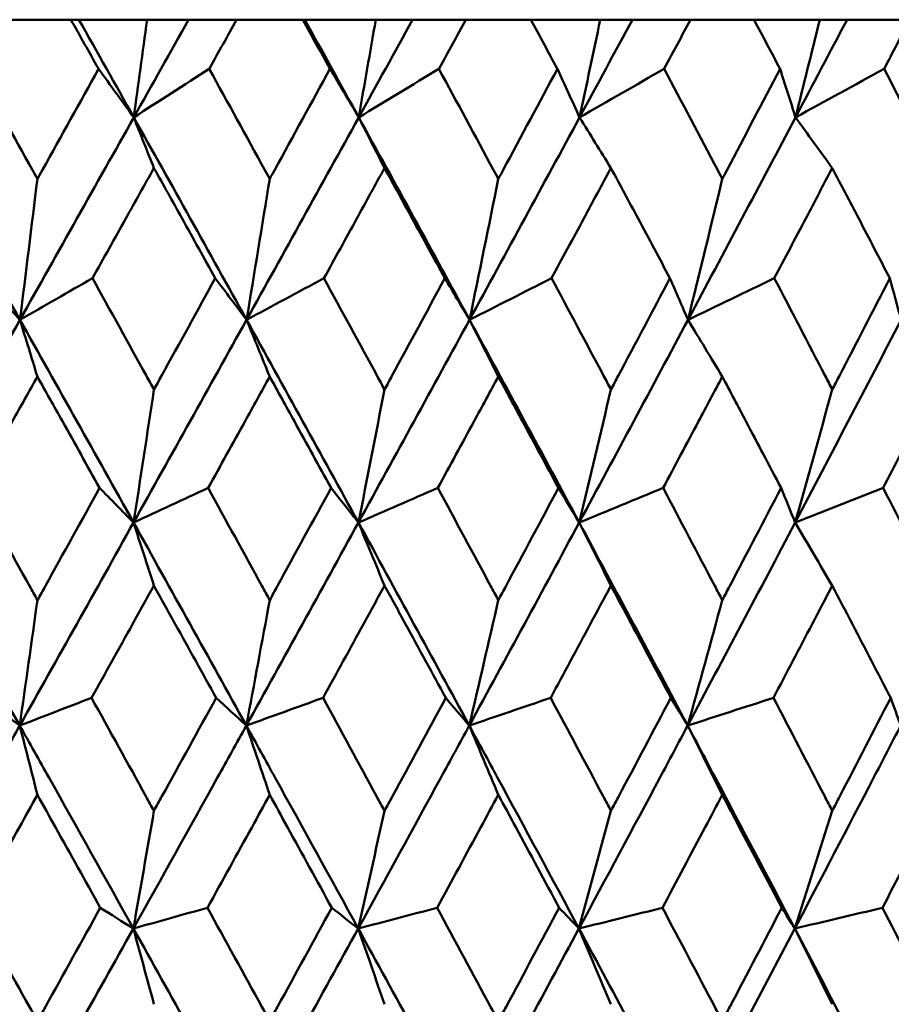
# Model space of a CAD drawing. Header units: millimetres. Extents: x 61 to 1929, y 482 to 2664.
# Tile 75 of 219: x 563.03 to 567.63, y 716.16 to 721.35. Entities that reach past the tile are written whole.
import ezdxf

# ---------------------------------------------------------------- set-up
doc = ezdxf.new("R2010")
doc.units = ezdxf.units.MM
doc.header["$LTSCALE"] = 10
doc.layers.add('Widoczne (ISO)', color=7, linetype='Continuous', lineweight=50)

msp = doc.modelspace()

# ---------------------------------------------------------------- linework, layer by layer
at = {"layer": 'Widoczne (ISO)'}
for p, q in [((563.2988, 721.3536), (562.9446, 721.3536)), ((563.2988, 721.3536), (563.3413, 721.3536)), ((563.3413, 721.3536), (563.7008, 721.3536)), ((563.7008, 721.3536), (563.9197, 721.3536)), ((563.9197, 721.3536), (564.1732, 721.3536)), ((564.5225, 721.3536), (564.1732, 721.3536)), ((564.5225, 721.3536), (564.5331, 721.3536)), ((564.5331, 721.3536), (564.9076, 721.3536)), ((564.9076, 721.3536), (565.1022, 721.3536)), ((565.1022, 721.3536), (565.3828, 721.3536)), ((565.7258, 721.3536), (565.3828, 721.3536)), ((565.7258, 721.3536), (566.0926, 721.3536)), ((566.0926, 721.3536), (566.2622, 721.3536)), ((566.2622, 721.3536), (566.5688, 721.3536)), ((566.9041, 721.3536), (566.5688, 721.3536)), ((566.9041, 721.3536), (567.251, 721.3536)), ((567.251, 721.3536), (567.395, 721.3536)), ((567.395, 721.3536), (567.7263, 721.3536))]:
    msp.add_line(p, q, dxfattribs=at)
msp.add_circle((559.3742, 751.3536), 50, dxfattribs=at)
for points, knots in [([(563.4444, 721.0943), (563.4441, 721.0948), (563.4438, 721.0954), (563.3953, 721.1818), (563.3471, 721.2677), (563.2988, 721.3536)], [0.02951568, 0.02951568, 0.02951568, 0.02951568, 0.02969929, 0.02969929, 0.05939589, 0.05939589, 0.05939589, 0.05939589]), ([(564.1732, 721.3536), (564.1254, 721.2677), (564.0776, 721.1818), (564.0294, 721.0954), (564.0291, 721.0948), (564.0288, 721.0943)], [0, 0, 0, 0, 0.02969567, 0.02969567, 0.02988021, 0.02988021, 0.02988021, 0.02988021]), ([(564.6659, 721.0943), (564.6656, 721.0948), (564.6653, 721.0954), (564.6175, 721.1818), (564.57, 721.2677), (564.5225, 721.3536)], [0.02951568, 0.02951568, 0.02951568, 0.02951568, 0.02969929, 0.02969929, 0.05939589, 0.05939589, 0.05939589, 0.05939589]), ([(565.3828, 721.3536), (565.3359, 721.2677), (565.2889, 721.1818), (565.2416, 721.0954), (565.2413, 721.0948), (565.241, 721.0943)], [0, 0, 0, 0, 0.02969567, 0.02969567, 0.02988021, 0.02988021, 0.02988021, 0.02988021]), ([(565.8665, 721.0943), (565.8662, 721.0948), (565.8659, 721.0954), (565.8191, 721.1818), (565.7725, 721.2677), (565.7258, 721.3536)], [0.02951568, 0.02951568, 0.02951568, 0.02951568, 0.02969929, 0.02969929, 0.05939589, 0.05939589, 0.05939589, 0.05939589]), ([(566.5688, 721.3536), (566.5228, 721.2677), (566.4769, 721.1818), (566.4305, 721.0954), (566.4303, 721.0948), (566.43, 721.0943)], [0, 0, 0, 0, 0.02969567, 0.02969567, 0.02988021, 0.02988021, 0.02988021, 0.02988021]), ([(567.0415, 721.0943), (567.0412, 721.0948), (567.0409, 721.0954), (566.9952, 721.1818), (566.9497, 721.2677), (566.9041, 721.3536)], [0.02951568, 0.02951568, 0.02951568, 0.02951568, 0.02969929, 0.02969929, 0.05939589, 0.05939589, 0.05939589, 0.05939589]), ([(567.7263, 721.3536), (567.6816, 721.2677), (567.6368, 721.1818), (567.5917, 721.0954), (567.5914, 721.0948), (567.5911, 721.0943)], [0, 0, 0, 0, 0.02969567, 0.02969567, 0.02988021, 0.02988021, 0.02988021, 0.02988021]), ([(562.7983, 721.0943), (562.8972, 720.917), (562.996, 720.7396), (563.1037, 720.546), (563.1128, 720.5296), (563.1219, 720.5133)], [0.0297954, 0.0297954, 0.0297954, 0.0297954, 0.09092493, 0.09092493, 0.09655955, 0.09655955, 0.09655955, 0.09655955]), ([(563.1219, 720.5133), (563.1309, 720.5295), (563.1399, 720.5457), (563.2475, 720.7394), (563.346, 720.9169), (563.4444, 721.0943)], [0.0853813, 0.0853813, 0.0853813, 0.0853813, 0.09097809, 0.09097809, 0.15214536, 0.15214536, 0.15214536, 0.15214536]), ([(564.0288, 721.0943), (564.1265, 720.917), (564.2239, 720.7396), (564.3301, 720.546), (564.3391, 720.5296), (564.348, 720.5133)], [0.0297954, 0.0297954, 0.0297954, 0.0297954, 0.09092493, 0.09092493, 0.09655955, 0.09655955, 0.09655955, 0.09655955]), ([(564.348, 720.5133), (564.3569, 720.5295), (564.3658, 720.5457), (564.4719, 720.7394), (564.569, 720.9169), (564.6659, 721.0943)], [0.0853813, 0.0853813, 0.0853813, 0.0853813, 0.09097809, 0.09097809, 0.15214536, 0.15214536, 0.15214536, 0.15214536]), ([(565.241, 721.0943), (565.337, 720.917), (565.4327, 720.7396), (565.537, 720.546), (565.5458, 720.5296), (565.5546, 720.5133)], [0.0297954, 0.0297954, 0.0297954, 0.0297954, 0.09092493, 0.09092493, 0.09655955, 0.09655955, 0.09655955, 0.09655955]), ([(565.5546, 720.5133), (565.5633, 720.5295), (565.572, 720.5457), (565.6762, 720.7394), (565.7715, 720.9169), (565.8665, 721.0943)], [0.0853813, 0.0853813, 0.0853813, 0.0853813, 0.09097809, 0.09097809, 0.15214536, 0.15214536, 0.15214536, 0.15214536]), ([(566.43, 721.0943), (566.5239, 720.917), (566.6176, 720.7396), (566.7195, 720.546), (566.7281, 720.5296), (566.7367, 720.5133)], [0.0297954, 0.0297954, 0.0297954, 0.0297954, 0.09092493, 0.09092493, 0.09655955, 0.09655955, 0.09655955, 0.09655955]), ([(566.7367, 720.5133), (566.7453, 720.5295), (566.7538, 720.5457), (566.8556, 720.7394), (566.9487, 720.9169), (567.0415, 721.0943)], [0.0853813, 0.0853813, 0.0853813, 0.0853813, 0.09097809, 0.09097809, 0.15214536, 0.15214536, 0.15214536, 0.15214536]), ([(567.5911, 721.0943), (567.6826, 720.917), (567.7738, 720.7396), (567.8731, 720.546), (567.8814, 720.5296), (567.8898, 720.5133)], [0.0297954, 0.0297954, 0.0297954, 0.0297954, 0.09092493, 0.09092493, 0.09655955, 0.09655955, 0.09655955, 0.09655955]), ([(563.7371, 720.571), (563.6875, 720.4821), (563.6379, 720.3932), (563.5296, 720.1994), (563.471, 720.0945), (563.4124, 719.9896)], [0.03078053, 0.03078053, 0.03078053, 0.03078053, 0.06149921, 0.06149921, 0.09773041, 0.09773041, 0.09773041, 0.09773041]), ([(564.0606, 719.9896), (564.0024, 720.0945), (563.9441, 720.1994), (563.8363, 720.3931), (563.7867, 720.482), (563.7371, 720.571)], [0.02528165, 0.02528165, 0.02528165, 0.02528165, 0.06150593, 0.06150593, 0.09223152, 0.09223152, 0.09223152, 0.09223152]), ([(564.954, 720.571), (564.9052, 720.4821), (564.8564, 720.3932), (564.7498, 720.1994), (564.6921, 720.0945), (564.6344, 719.9896)], [0.03078053, 0.03078053, 0.03078053, 0.03078053, 0.06149921, 0.06149921, 0.09773041, 0.09773041, 0.09773041, 0.09773041]), ([(565.2722, 719.9896), (565.215, 720.0945), (565.1577, 720.1994), (565.0516, 720.3931), (565.0029, 720.482), (564.954, 720.571)], [0.02528165, 0.02528165, 0.02528165, 0.02528165, 0.06150593, 0.06150593, 0.09223152, 0.09223152, 0.09223152, 0.09223152]), ([(566.149, 720.571), (566.1012, 720.4821), (566.0533, 720.3932), (565.9488, 720.1994), (565.8922, 720.0945), (565.8356, 719.9896)], [0.03078053, 0.03078053, 0.03078053, 0.03078053, 0.06149921, 0.06149921, 0.09773041, 0.09773041, 0.09773041, 0.09773041]), ([(566.4605, 719.9896), (566.4045, 720.0945), (566.3485, 720.1994), (566.2446, 720.3931), (566.1968, 720.482), (566.149, 720.571)], [0.02528165, 0.02528165, 0.02528165, 0.02528165, 0.06150593, 0.06150593, 0.09223152, 0.09223152, 0.09223152, 0.09223152]), ([(567.3172, 720.571), (567.2705, 720.4821), (567.2238, 720.3932), (567.1219, 720.1994), (567.0666, 720.0945), (567.0113, 719.9896)], [0.03078053, 0.03078053, 0.03078053, 0.03078053, 0.06149921, 0.06149921, 0.09773041, 0.09773041, 0.09773041, 0.09773041]), ([(567.6209, 719.9896), (567.5663, 720.0945), (567.5117, 720.1994), (567.4104, 720.3931), (567.3638, 720.482), (567.3172, 720.571)], [0.02528165, 0.02528165, 0.02528165, 0.02528165, 0.06150593, 0.06150593, 0.09223152, 0.09223152, 0.09223152, 0.09223152]), ([(563.4124, 719.9896), (563.5074, 719.8181), (563.6022, 719.6466), (563.7103, 719.4508), (563.7237, 719.4265), (563.7371, 719.4023)], [0.02983351, 0.02983351, 0.02983351, 0.02983351, 0.0889495, 0.0889495, 0.09731113, 0.09731113, 0.09731113, 0.09731113]), ([(563.7371, 719.4023), (563.7504, 719.4264), (563.7638, 719.4506), (563.8717, 719.6464), (563.9663, 719.818), (564.0606, 719.9896)], [0.0806421, 0.0806421, 0.0806421, 0.0806421, 0.08897282, 0.08897282, 0.14811965, 0.14811965, 0.14811965, 0.14811965]), ([(564.6344, 719.9896), (564.7279, 719.8181), (564.8213, 719.6466), (564.9277, 719.4508), (564.9409, 719.4265), (564.954, 719.4023)], [0.02983351, 0.02983351, 0.02983351, 0.02983351, 0.0889495, 0.0889495, 0.09731113, 0.09731113, 0.09731113, 0.09731113]), ([(564.954, 719.4023), (564.9672, 719.4264), (564.9803, 719.4506), (565.0865, 719.6464), (565.1795, 719.818), (565.2722, 719.9896)], [0.0806421, 0.0806421, 0.0806421, 0.0806421, 0.08897282, 0.08897282, 0.14811965, 0.14811965, 0.14811965, 0.14811965]), ([(565.8356, 719.9896), (565.9274, 719.8181), (566.0189, 719.6466), (566.1232, 719.4508), (566.1361, 719.4265), (566.149, 719.4023)], [0.02983351, 0.02983351, 0.02983351, 0.02983351, 0.0889495, 0.0889495, 0.09731113, 0.09731113, 0.09731113, 0.09731113]), ([(566.149, 719.4023), (566.1618, 719.4264), (566.1747, 719.4506), (566.2788, 719.6464), (566.3698, 719.818), (566.4605, 719.9896)], [0.0806421, 0.0806421, 0.0806421, 0.0806421, 0.08897282, 0.08897282, 0.14811965, 0.14811965, 0.14811965, 0.14811965]), ([(567.0113, 719.9896), (567.1009, 719.8181), (567.1903, 719.6466), (567.292, 719.4508), (567.3046, 719.4265), (567.3172, 719.4023)], [0.02983351, 0.02983351, 0.02983351, 0.02983351, 0.0889495, 0.0889495, 0.09731113, 0.09731113, 0.09731113, 0.09731113]), ([(567.3172, 719.4023), (567.3297, 719.4264), (567.3423, 719.4506), (567.4438, 719.6464), (567.5325, 719.818), (567.6209, 719.9896)], [0.0806421, 0.0806421, 0.0806421, 0.0806421, 0.08897282, 0.08897282, 0.14811965, 0.14811965, 0.14811965, 0.14811965]), ([(563.1219, 719.4706), (563.0779, 719.3921), (563.0339, 719.3137), (562.9242, 719.1179), (562.8583, 719.0005), (562.7924, 718.8831)], [0.03448054, 0.03448054, 0.03448054, 0.03448054, 0.06157222, 0.06157222, 0.10209717, 0.10209717, 0.10209717, 0.10209717]), ([(563.4502, 718.8831), (563.3848, 719.0005), (563.3192, 719.1178), (563.2097, 719.3136), (563.1658, 719.3921), (563.1219, 719.4706)], [0.02104899, 0.02104899, 0.02104899, 0.02104899, 0.0615671, 0.0615671, 0.08866561, 0.08866561, 0.08866561, 0.08866561]), ([(564.348, 719.4706), (564.3047, 719.3921), (564.2613, 719.3137), (564.153, 719.1179), (564.0881, 719.0005), (564.023, 718.8831)], [0.03448054, 0.03448054, 0.03448054, 0.03448054, 0.06157222, 0.06157222, 0.10209717, 0.10209717, 0.10209717, 0.10209717]), ([(564.6716, 718.8831), (564.6072, 719.0005), (564.5426, 719.1178), (564.4347, 719.3136), (564.3914, 719.3921), (564.348, 719.4706)], [0.02104899, 0.02104899, 0.02104899, 0.02104899, 0.0615671, 0.0615671, 0.08866561, 0.08866561, 0.08866561, 0.08866561]), ([(565.5546, 719.4706), (565.512, 719.3921), (565.4694, 719.3137), (565.363, 719.1179), (565.2992, 719.0005), (565.2353, 718.8831)], [0.03448054, 0.03448054, 0.03448054, 0.03448054, 0.06157222, 0.06157222, 0.10209717, 0.10209717, 0.10209717, 0.10209717]), ([(565.8721, 718.8831), (565.8089, 719.0005), (565.7456, 719.1178), (565.6396, 719.3136), (565.5971, 719.3921), (565.5546, 719.4706)], [0.02104899, 0.02104899, 0.02104899, 0.02104899, 0.0615671, 0.0615671, 0.08866561, 0.08866561, 0.08866561, 0.08866561]), ([(566.7367, 719.4706), (566.6951, 719.3921), (566.6535, 719.3137), (566.5494, 719.1179), (566.4869, 719.0005), (566.4244, 718.8831)], [0.03448054, 0.03448054, 0.03448054, 0.03448054, 0.06157222, 0.06157222, 0.10209717, 0.10209717, 0.10209717, 0.10209717]), ([(567.047, 718.8831), (566.9853, 719.0005), (566.9234, 719.1178), (566.8199, 719.3136), (566.7783, 719.3921), (566.7367, 719.4706)], [0.02104899, 0.02104899, 0.02104899, 0.02104899, 0.0615671, 0.0615671, 0.08866561, 0.08866561, 0.08866561, 0.08866561]), ([(567.8898, 719.4706), (567.8493, 719.3921), (567.8088, 719.3137), (567.7075, 719.1179), (567.6466, 719.0005), (567.5857, 718.8831)], [0.03448054, 0.03448054, 0.03448054, 0.03448054, 0.06157222, 0.06157222, 0.10209717, 0.10209717, 0.10209717, 0.10209717]), ([(562.7924, 718.8831), (562.8883, 718.7109), (562.9841, 718.5387), (563.0938, 718.3413), (563.1078, 718.3161), (563.1219, 718.2908)], [0.02530969, 0.02530969, 0.02530969, 0.02530969, 0.08465152, 0.08465152, 0.09334823, 0.09334823, 0.09334823, 0.09334823]), ([(563.1219, 718.2908), (563.1358, 718.316), (563.1498, 718.3412), (563.2594, 718.5386), (563.3549, 718.7109), (563.4502, 718.8831)], [0.07597559, 0.07597559, 0.07597559, 0.07597559, 0.08464777, 0.08464777, 0.14401425, 0.14401425, 0.14401425, 0.14401425]), ([(564.023, 718.8831), (564.1177, 718.7109), (564.2122, 718.5387), (564.3204, 718.3413), (564.3342, 718.3161), (564.348, 718.2908)], [0.02530969, 0.02530969, 0.02530969, 0.02530969, 0.08465152, 0.08465152, 0.09334823, 0.09334823, 0.09334823, 0.09334823]), ([(564.348, 718.2908), (564.3618, 718.316), (564.3756, 718.3412), (564.4836, 718.5386), (564.5777, 718.7109), (564.6716, 718.8831)], [0.07597559, 0.07597559, 0.07597559, 0.07597559, 0.08464777, 0.08464777, 0.14401425, 0.14401425, 0.14401425, 0.14401425]), ([(565.2353, 718.8831), (565.3283, 718.7109), (565.4212, 718.5387), (565.5274, 718.3413), (565.541, 718.3161), (565.5546, 718.2908)], [0.02530969, 0.02530969, 0.02530969, 0.02530969, 0.08465152, 0.08465152, 0.09334823, 0.09334823, 0.09334823, 0.09334823]), ([(565.5546, 718.2908), (565.5681, 718.316), (565.5816, 718.3412), (565.6877, 718.5386), (565.78, 718.7109), (565.8721, 718.8831)], [0.07597559, 0.07597559, 0.07597559, 0.07597559, 0.08464777, 0.08464777, 0.14401425, 0.14401425, 0.14401425, 0.14401425]), ([(566.4244, 718.8831), (566.5155, 718.7109), (566.6063, 718.5387), (566.7102, 718.3413), (566.7235, 718.3161), (566.7367, 718.2908)], [0.02530969, 0.02530969, 0.02530969, 0.02530969, 0.08465152, 0.08465152, 0.09334823, 0.09334823, 0.09334823, 0.09334823]), ([(566.7367, 718.2908), (566.7499, 718.316), (566.7632, 718.3412), (566.8669, 718.5386), (566.9571, 718.7109), (567.047, 718.8831)], [0.07597559, 0.07597559, 0.07597559, 0.07597559, 0.08464777, 0.08464777, 0.14401425, 0.14401425, 0.14401425, 0.14401425]), ([(567.5857, 718.8831), (567.6744, 718.7109), (567.7629, 718.5387), (567.864, 718.3413), (567.8769, 718.3161), (567.8898, 718.2908)], [0.02530969, 0.02530969, 0.02530969, 0.02530969, 0.08465152, 0.08465152, 0.09334823, 0.09334823, 0.09334823, 0.09334823]), ([(563.7371, 718.3678), (563.6995, 718.3002), (563.6619, 718.2325), (563.5521, 718.0351), (563.4799, 717.9054), (563.4076, 717.7757)], [0.03825175, 0.03825175, 0.03825175, 0.03825175, 0.06160817, 0.06160817, 0.10638617, 0.10638617, 0.10638617, 0.10638617]), ([(564.0654, 717.7757), (563.9936, 717.9054), (563.9218, 718.0351), (563.8123, 718.2325), (563.7747, 718.3002), (563.7371, 718.3678)], [0.01681985, 0.01681985, 0.01681985, 0.01681985, 0.06159108, 0.06159108, 0.08495433, 0.08495433, 0.08495433, 0.08495433]), ([(564.954, 718.3678), (564.9171, 718.3002), (564.88, 718.2325), (564.772, 718.0351), (564.7008, 717.9054), (564.6296, 717.7757)], [0.03825175, 0.03825175, 0.03825175, 0.03825175, 0.06160817, 0.06160817, 0.10638617, 0.10638617, 0.10638617, 0.10638617]), ([(565.2769, 717.7757), (565.2064, 717.9054), (565.1357, 718.0351), (565.028, 718.2325), (564.9911, 718.3002), (564.954, 718.3678)], [0.01681985, 0.01681985, 0.01681985, 0.01681985, 0.06159108, 0.06159108, 0.08495433, 0.08495433, 0.08495433, 0.08495433]), ([(566.149, 718.3678), (566.1127, 718.3002), (566.0765, 718.2325), (565.9705, 718.0351), (565.9008, 717.9054), (565.8309, 717.7757)], [0.03825175, 0.03825175, 0.03825175, 0.03825175, 0.06160817, 0.06160817, 0.10638617, 0.10638617, 0.10638617, 0.10638617]), ([(566.4651, 717.7757), (566.3961, 717.9054), (566.3269, 718.0351), (566.2215, 718.2325), (566.1852, 718.3002), (566.149, 718.3678)], [0.01681985, 0.01681985, 0.01681985, 0.01681985, 0.06159108, 0.06159108, 0.08495433, 0.08495433, 0.08495433, 0.08495433]), ([(567.3172, 718.3678), (567.2818, 718.3002), (567.2464, 718.2325), (567.1431, 718.0351), (567.075, 717.9054), (567.0068, 717.7757)], [0.03825175, 0.03825175, 0.03825175, 0.03825175, 0.06160817, 0.06160817, 0.10638617, 0.10638617, 0.10638617, 0.10638617]), ([(567.6254, 717.7757), (567.5581, 717.9054), (567.4907, 718.0351), (567.3879, 718.2325), (567.3525, 718.3002), (567.3172, 718.3678)], [0.01681985, 0.01681985, 0.01681985, 0.01681985, 0.06159108, 0.06159108, 0.08495433, 0.08495433, 0.08495433, 0.08495433]), ([(563.4076, 717.7757), (563.5034, 717.6027), (563.5991, 717.4296), (563.7088, 717.231), (563.723, 717.2054), (563.7371, 717.1799)], [0.02053386, 0.02053386, 0.02053386, 0.02053386, 0.08016461, 0.08016461, 0.08898694, 0.08898694, 0.08898694, 0.08898694]), ([(563.7371, 717.1799), (563.7512, 717.2054), (563.7653, 717.2309), (563.8749, 717.4295), (563.9702, 717.6026), (564.0654, 717.7757)], [0.07138254, 0.07138254, 0.07138254, 0.07138254, 0.08018544, 0.08018544, 0.13983561, 0.13983561, 0.13983561, 0.13983561]), ([(564.6296, 717.7757), (564.724, 717.6027), (564.8183, 717.4296), (564.9262, 717.231), (564.9401, 717.2054), (564.954, 717.1799)], [0.02053386, 0.02053386, 0.02053386, 0.02053386, 0.08016461, 0.08016461, 0.08898694, 0.08898694, 0.08898694, 0.08898694]), ([(564.954, 717.1799), (564.9679, 717.2054), (564.9818, 717.2309), (565.0896, 717.4295), (565.1834, 717.6026), (565.2769, 717.7757)], [0.07138254, 0.07138254, 0.07138254, 0.07138254, 0.08018544, 0.08018544, 0.13983561, 0.13983561, 0.13983561, 0.13983561]), ([(565.8309, 717.7757), (565.9235, 717.6027), (566.0159, 717.4296), (566.1217, 717.231), (566.1354, 717.2054), (566.149, 717.1799)], [0.02053386, 0.02053386, 0.02053386, 0.02053386, 0.08016461, 0.08016461, 0.08898694, 0.08898694, 0.08898694, 0.08898694]), ([(566.149, 717.1799), (566.1626, 717.2054), (566.1762, 717.2309), (566.2818, 717.4295), (566.3736, 717.6026), (566.4651, 717.7757)], [0.07138254, 0.07138254, 0.07138254, 0.07138254, 0.08018544, 0.08018544, 0.13983561, 0.13983561, 0.13983561, 0.13983561]), ([(567.0068, 717.7757), (567.0972, 717.6027), (567.1874, 717.4296), (567.2906, 717.231), (567.3039, 717.2054), (567.3172, 717.1799)], [0.02053386, 0.02053386, 0.02053386, 0.02053386, 0.08016461, 0.08016461, 0.08898694, 0.08898694, 0.08898694, 0.08898694]), ([(567.3172, 717.1799), (567.3304, 717.2054), (567.3437, 717.2309), (567.4467, 717.4295), (567.5362, 717.6026), (567.6254, 717.7757)], [0.07138254, 0.07138254, 0.07138254, 0.07138254, 0.08018544, 0.08018544, 0.13983561, 0.13983561, 0.13983561, 0.13983561]), ([(562.425, 716.5586), (562.5749, 716.8236), (562.7244, 717.0886), (562.9254, 717.4455), (562.9772, 717.5375), (563.0289, 717.6295)], [0.3692784, 0.3692784, 0.3692784, 0.3692784, 0.4608442, 0.4608442, 0.492629, 0.492629, 0.492629, 0.492629]), ([(563.6285, 716.5586), (563.4806, 716.8236), (563.3323, 717.0886), (563.1322, 717.4455), (563.0805, 717.5375), (563.0289, 717.6295)], [0.3692784, 0.3692784, 0.3692784, 0.3692784, 0.4608442, 0.4608442, 0.492629, 0.492629, 0.492629, 0.492629]), ([(563.6285, 716.5586), (563.7766, 716.8236), (563.9242, 717.0886), (564.1226, 717.4455), (564.1736, 717.5375), (564.2246, 717.6295)], [0.3692784, 0.3692784, 0.3692784, 0.3692784, 0.4608442, 0.4608442, 0.492629, 0.492629, 0.492629, 0.492629]), ([(564.8152, 716.5586), (564.6696, 716.8236), (564.5236, 717.0886), (564.3264, 717.4455), (564.2756, 717.5375), (564.2246, 717.6295)], [0.3692784, 0.3692784, 0.3692784, 0.3692784, 0.4608442, 0.4608442, 0.492629, 0.492629, 0.492629, 0.492629]), ([(564.8152, 716.5586), (564.9609, 716.8236), (565.1061, 717.0886), (565.301, 717.4455), (565.3511, 717.5375), (565.4012, 717.6295)], [0.3692784, 0.3692784, 0.3692784, 0.3692784, 0.4608442, 0.4608442, 0.492629, 0.492629, 0.492629, 0.492629]), ([(565.9803, 716.5586), (565.8378, 716.8236), (565.6947, 717.0886), (565.5012, 717.4455), (565.4512, 717.5375), (565.4012, 717.6295)], [0.3692784, 0.3692784, 0.3692784, 0.3692784, 0.4608442, 0.4608442, 0.492629, 0.492629, 0.492629, 0.492629]), ([(565.9803, 716.5586), (566.1232, 716.8236), (566.2654, 717.0886), (566.456, 717.4455), (566.5051, 717.5375), (566.5541, 717.6295)], [0.3692784, 0.3692784, 0.3692784, 0.3692784, 0.4608442, 0.4608442, 0.492629, 0.492629, 0.492629, 0.492629]), ([(567.1195, 716.5586), (566.9804, 716.8236), (566.8407, 717.0886), (566.6517, 717.4455), (566.6029, 717.5375), (566.5541, 717.6295)], [0.3692784, 0.3692784, 0.3692784, 0.3692784, 0.4608442, 0.4608442, 0.492629, 0.492629, 0.492629, 0.492629]), ([(567.1195, 716.5586), (567.2588, 716.8236), (567.3974, 717.0886), (567.5831, 717.4455), (567.6309, 717.5375), (567.6786, 717.6295)], [0.3692784, 0.3692784, 0.3692784, 0.3692784, 0.4608442, 0.4608442, 0.492629, 0.492629, 0.492629, 0.492629]), ([(563.1219, 717.2636), (563.0903, 717.2071), (563.0587, 717.1506), (562.9477, 716.9521), (562.8682, 716.8101), (562.7886, 716.6681)], [0.04208868, 0.04208868, 0.04208868, 0.04208868, 0.06158988, 0.06158988, 0.11059803, 0.11059803, 0.11059803, 0.11059803]), ([(563.454, 716.6681), (563.375, 716.8101), (563.2958, 716.9521), (563.185, 717.1506), (563.1534, 717.2071), (563.1219, 717.2636)], [0.01259731, 0.01259731, 0.01259731, 0.01259731, 0.06159863, 0.06159863, 0.08110666, 0.08110666, 0.08110666, 0.08110666]), ([(564.348, 717.2636), (564.3169, 717.2071), (564.2857, 717.1506), (564.1763, 716.9521), (564.0978, 716.8101), (564.0193, 716.6681)], [0.04208868, 0.04208868, 0.04208868, 0.04208868, 0.06158988, 0.06158988, 0.11059803, 0.11059803, 0.11059803, 0.11059803]), ([(564.6754, 716.6681), (564.5975, 716.8101), (564.5195, 716.9521), (564.4103, 717.1506), (564.3792, 717.2071), (564.348, 717.2636)], [0.01259731, 0.01259731, 0.01259731, 0.01259731, 0.06159863, 0.06159863, 0.08110666, 0.08110666, 0.08110666, 0.08110666]), ([(565.5546, 717.2636), (565.524, 717.2071), (565.4934, 717.1506), (565.3859, 716.9521), (565.3088, 716.8101), (565.2316, 716.6681)], [0.04208868, 0.04208868, 0.04208868, 0.04208868, 0.06158988, 0.06158988, 0.11059803, 0.11059803, 0.11059803, 0.11059803]), ([(565.8758, 716.6681), (565.7994, 716.8101), (565.7229, 716.9521), (565.6157, 717.1506), (565.5851, 717.2071), (565.5546, 717.2636)], [0.01259731, 0.01259731, 0.01259731, 0.01259731, 0.06159863, 0.06159863, 0.08110666, 0.08110666, 0.08110666, 0.08110666]), ([(566.7367, 717.2636), (566.7068, 717.2071), (566.6769, 717.1506), (566.5718, 716.9521), (566.4963, 716.8101), (566.4208, 716.6681)], [0.04208868, 0.04208868, 0.04208868, 0.04208868, 0.06158988, 0.06158988, 0.11059803, 0.11059803, 0.11059803, 0.11059803]), ([(567.0506, 716.6681), (566.976, 716.8101), (566.9012, 716.9521), (566.7965, 717.1506), (566.7666, 717.2071), (566.7367, 717.2636)], [0.01259731, 0.01259731, 0.01259731, 0.01259731, 0.06159863, 0.06159863, 0.08110666, 0.08110666, 0.08110666, 0.08110666]), ([(567.8898, 717.2636), (567.8607, 717.2071), (567.8316, 717.1506), (567.7292, 716.9521), (567.6558, 716.8101), (567.5821, 716.6681)], [0.04208868, 0.04208868, 0.04208868, 0.04208868, 0.06158988, 0.06158988, 0.11059803, 0.11059803, 0.11059803, 0.11059803]), ([(562.7886, 716.6681), (562.8857, 716.4941), (562.9827, 716.3201), (563.0937, 716.1208), (563.1078, 716.0954), (563.1219, 716.0701)], [0.01556037, 0.01556037, 0.01556037, 0.01556037, 0.07555527, 0.07555527, 0.08428623, 0.08428623, 0.08428623, 0.08428623]), ([(563.1219, 716.0701), (563.1359, 716.0954), (563.15, 716.1207), (563.2609, 716.32), (563.3575, 716.4941), (563.454, 716.6681)], [0.06686277, 0.06686277, 0.06686277, 0.06686277, 0.07557848, 0.07557848, 0.13558897, 0.13558897, 0.13558897, 0.13558897]), ([(564.0193, 716.6681), (564.1151, 716.4941), (564.2108, 716.3201), (564.3202, 716.1208), (564.3341, 716.0954), (564.348, 716.0701)], [0.01556037, 0.01556037, 0.01556037, 0.01556037, 0.07555527, 0.07555527, 0.08428623, 0.08428623, 0.08428623, 0.08428623]), ([(564.348, 716.0701), (564.3619, 716.0954), (564.3758, 716.1207), (564.4851, 716.32), (564.5803, 716.4941), (564.6754, 716.6681)], [0.06686277, 0.06686277, 0.06686277, 0.06686277, 0.07557848, 0.07557848, 0.13558897, 0.13558897, 0.13558897, 0.13558897]), ([(565.2316, 716.6681), (565.3258, 716.4941), (565.4198, 716.3201), (565.5273, 716.1208), (565.5409, 716.0954), (565.5546, 716.0701)], [0.01556037, 0.01556037, 0.01556037, 0.01556037, 0.07555527, 0.07555527, 0.08428623, 0.08428623, 0.08428623, 0.08428623]), ([(565.5546, 716.0701), (565.5682, 716.0954), (565.5818, 716.1207), (565.6891, 716.32), (565.7826, 716.4941), (565.8758, 716.6681)], [0.06686277, 0.06686277, 0.06686277, 0.06686277, 0.07557848, 0.07557848, 0.13558897, 0.13558897, 0.13558897, 0.13558897]), ([(566.4208, 716.6681), (566.513, 716.4941), (566.6049, 716.3201), (566.71, 716.1208), (566.7234, 716.0954), (566.7367, 716.0701)], [0.01556037, 0.01556037, 0.01556037, 0.01556037, 0.07555527, 0.07555527, 0.08428623, 0.08428623, 0.08428623, 0.08428623]), ([(566.7367, 716.0701), (566.75, 716.0954), (566.7633, 716.1207), (566.8683, 716.32), (566.9596, 716.4941), (567.0506, 716.6681)], [0.06686277, 0.06686277, 0.06686277, 0.06686277, 0.07557848, 0.07557848, 0.13558897, 0.13558897, 0.13558897, 0.13558897]), ([(567.5821, 716.6681), (567.672, 716.4941), (567.7616, 716.3201), (567.8638, 716.1208), (567.8768, 716.0954), (567.8898, 716.0701)], [0.01556037, 0.01556037, 0.01556037, 0.01556037, 0.07555527, 0.07555527, 0.08428623, 0.08428623, 0.08428623, 0.08428623])]:
    msp.add_open_spline(points, degree=3, knots=knots, dxfattribs=at)
for points in [[(563.6306, 720.8381), (563.5343, 721.01), (563.4379, 721.1818), (563.3413, 721.3536)], [(563.6306, 720.8381), (563.7271, 721.01), (563.8234, 721.1818), (563.9197, 721.3536)], [(563.7008, 721.3536), (563.6775, 721.1815), (563.6541, 721.0097), (563.6306, 720.8381)], [(564.8178, 720.8381), (564.7232, 721.01), (564.6282, 721.1818), (564.5331, 721.3536)], [(564.8178, 720.8381), (564.9128, 721.01), (565.0076, 721.1818), (565.1022, 721.3536)], [(564.9076, 721.3536), (564.8778, 721.1815), (564.8479, 721.0097), (564.8178, 720.8381)], [(565.9836, 720.8381), (566.0767, 721.01), (566.1696, 721.1818), (566.2622, 721.3536)], [(566.0926, 721.3536), (566.0564, 721.1815), (566.0201, 721.0097), (565.9836, 720.8381)], [(567.1233, 720.8381), (567.2141, 721.01), (567.3047, 721.1818), (567.395, 721.3536)], [(567.251, 721.3536), (567.2086, 721.1815), (567.166, 721.0097), (567.1233, 720.8381)], [(563.6306, 720.8381), (563.5686, 720.9235), (563.5065, 721.0089), (563.4444, 721.0943)], [(563.6306, 720.8381), (563.7633, 720.9235), (563.896, 721.0089), (564.0288, 721.0943)], [(564.8178, 720.8381), (564.7673, 720.9235), (564.7166, 721.0089), (564.6659, 721.0943)], [(564.8178, 720.8381), (564.9588, 720.9235), (565.0999, 721.0089), (565.241, 721.0943)], [(565.9836, 720.8381), (565.9446, 720.9235), (565.9056, 721.0089), (565.8665, 721.0943)], [(565.9836, 720.8381), (566.1323, 720.9235), (566.2811, 721.0089), (566.43, 721.0943)], [(567.1233, 720.8381), (567.0961, 720.9235), (567.0688, 721.0089), (567.0415, 721.0943)], [(567.1233, 720.8381), (567.2792, 720.9235), (567.4351, 721.0089), (567.5911, 721.0943)], [(563.0298, 719.7701), (562.8294, 720.1262), (562.6283, 720.4823), (562.4265, 720.8381)], [(563.0298, 719.7701), (563.2305, 720.1262), (563.4308, 720.4823), (563.6306, 720.8381)], [(564.2258, 719.7701), (564.0283, 720.1262), (563.8299, 720.4823), (563.6306, 720.8381)], [(563.7371, 720.571), (563.7016, 720.6601), (563.6661, 720.7492), (563.6306, 720.8381)], [(564.2258, 719.7701), (564.4238, 720.1262), (564.6212, 720.4823), (564.8178, 720.8381)], [(565.4027, 719.7701), (565.2088, 720.1262), (565.0139, 720.4823), (564.8178, 720.8381)], [(564.954, 720.571), (564.9087, 720.6601), (564.8633, 720.7492), (564.8178, 720.8381)], [(565.4027, 719.7701), (565.5972, 720.1262), (565.7909, 720.4823), (565.9836, 720.8381)], [(566.149, 720.571), (566.0939, 720.6601), (566.0387, 720.7492), (565.9836, 720.8381)], [(566.5558, 719.7701), (566.746, 720.1262), (566.9352, 720.4823), (567.1233, 720.8381)], [(567.3172, 720.571), (567.2526, 720.6601), (567.1879, 720.7492), (567.1233, 720.8381)], [(563.1219, 720.5133), (563.0913, 720.2649), (563.0607, 720.0171), (563.0298, 719.7701)], [(564.348, 720.5133), (564.3075, 720.2649), (564.2668, 720.0171), (564.2258, 719.7701)], [(565.5546, 720.5133), (565.5043, 720.2649), (565.4536, 720.0171), (565.4027, 719.7701)], [(566.7367, 720.5133), (566.6768, 720.2649), (566.6165, 720.0171), (566.5558, 719.7701)], [(563.0298, 719.7701), (562.9634, 719.8432), (562.897, 719.9164), (562.8305, 719.9896)], [(563.0298, 719.7701), (563.1573, 719.8432), (563.2848, 719.9164), (563.4124, 719.9896)], [(564.2258, 719.7701), (564.1708, 719.8432), (564.1157, 719.9164), (564.0606, 719.9896)], [(564.2258, 719.7701), (564.362, 719.8432), (564.4981, 719.9164), (564.6344, 719.9896)], [(565.4027, 719.7701), (565.3593, 719.8432), (565.3158, 719.9164), (565.2722, 719.9896)], [(565.4027, 719.7701), (565.547, 719.8432), (565.6913, 719.9164), (565.8356, 719.9896)], [(566.5558, 719.7701), (566.5241, 719.8432), (566.4924, 719.9164), (566.4605, 719.9896)], [(566.5558, 719.7701), (566.7076, 719.8432), (566.8594, 719.9164), (567.0113, 719.9896)], [(567.6806, 719.7701), (567.6608, 719.8432), (567.6409, 719.9164), (567.6209, 719.9896)], [(562.4256, 718.7002), (562.6274, 719.0569), (562.8288, 719.4135), (563.0298, 719.7701)], [(563.6293, 718.7002), (563.4302, 719.0569), (563.2304, 719.4135), (563.0298, 719.7701)], [(563.1219, 719.4706), (563.0912, 719.5705), (563.0605, 719.6704), (563.0298, 719.7701)], [(563.6293, 718.7002), (563.8288, 719.0569), (564.0276, 719.4135), (564.2258, 719.7701)], [(564.8162, 718.7002), (564.6204, 719.0569), (564.4236, 719.4135), (564.2258, 719.7701)], [(564.348, 719.4706), (564.3073, 719.5705), (564.2666, 719.6704), (564.2258, 719.7701)], [(564.8162, 718.7002), (565.0125, 719.0569), (565.208, 719.4135), (565.4027, 719.7701)], [(565.9816, 718.7002), (565.7898, 719.0569), (565.5968, 719.4135), (565.4027, 719.7701)], [(565.5546, 719.4706), (565.504, 719.5705), (565.4534, 719.6704), (565.4027, 719.7701)], [(565.9816, 718.7002), (566.174, 719.0569), (566.3654, 719.4135), (566.5558, 719.7701)], [(566.7367, 719.4706), (566.6765, 719.5705), (566.6162, 719.6704), (566.5558, 719.7701)], [(567.121, 718.7002), (567.3087, 719.0569), (567.4953, 719.4135), (567.6806, 719.7701)], [(563.7371, 719.4023), (563.7014, 719.1676), (563.6654, 718.9336), (563.6293, 718.7002)], [(564.954, 719.4023), (564.9084, 719.1676), (564.8624, 718.9336), (564.8162, 718.7002)], [(566.149, 719.4023), (566.0935, 719.1676), (566.0377, 718.9336), (565.9816, 718.7002)], [(567.3172, 719.4023), (567.2521, 719.1676), (567.1867, 718.9336), (567.121, 718.7002)], [(563.6293, 718.7002), (563.5697, 718.7612), (563.51, 718.8222), (563.4502, 718.8831)], [(563.6293, 718.7002), (563.7605, 718.7612), (563.8918, 718.8222), (564.023, 718.8831)], [(564.8162, 718.7002), (564.7681, 718.7612), (564.7199, 718.8222), (564.6716, 718.8831)], [(564.8162, 718.7002), (564.9559, 718.7612), (565.0956, 718.8222), (565.2353, 718.8831)], [(565.9816, 718.7002), (565.9452, 718.7612), (565.9087, 718.8222), (565.8721, 718.8831)], [(565.9816, 718.7002), (566.1292, 718.7612), (566.2768, 718.8222), (566.4244, 718.8831)], [(567.121, 718.7002), (567.0964, 718.7612), (567.0717, 718.8222), (567.047, 718.8831)], [(567.121, 718.7002), (567.2759, 718.7612), (567.4307, 718.8222), (567.5857, 718.8831)], [(563.0289, 717.6295), (562.8284, 717.9863), (562.6273, 718.3433), (562.4256, 718.7002)], [(563.0289, 717.6295), (563.2296, 717.9863), (563.4297, 718.3433), (563.6293, 718.7002)], [(564.2246, 717.6295), (564.027, 717.9863), (563.8286, 718.3433), (563.6293, 718.7002)], [(563.7371, 718.3678), (563.7012, 718.4788), (563.6653, 718.5896), (563.6293, 718.7002)], [(564.2246, 717.6295), (564.4226, 717.9863), (564.6198, 718.3433), (564.8162, 718.7002)], [(565.4012, 717.6295), (565.2073, 717.9863), (565.0122, 718.3433), (564.8162, 718.7002)], [(564.954, 718.3678), (564.9081, 718.4788), (564.8622, 718.5896), (564.8162, 718.7002)], [(565.4012, 717.6295), (565.5956, 717.9863), (565.7891, 718.3433), (565.9816, 718.7002)], [(566.5541, 717.6295), (566.3645, 717.9863), (566.1736, 718.3433), (565.9816, 718.7002)], [(566.149, 718.3678), (566.0932, 718.4788), (566.0375, 718.5896), (565.9816, 718.7002)], [(566.5541, 717.6295), (566.7441, 717.9863), (566.9331, 718.3433), (567.121, 718.7002)], [(567.3172, 718.3678), (567.2518, 718.4788), (567.1864, 718.5896), (567.121, 718.7002)], [(563.1219, 718.2908), (563.091, 718.0698), (563.06, 717.8494), (563.0289, 717.6295)], [(564.348, 718.2908), (564.3071, 718.0698), (564.266, 717.8494), (564.2246, 717.6295)], [(565.5546, 718.2908), (565.5037, 718.0698), (565.4526, 717.8494), (565.4012, 717.6295)], [(566.7367, 718.2908), (566.6761, 718.0698), (566.6152, 717.8494), (566.5541, 717.6295)], [(563.0289, 717.6295), (562.9644, 717.6782), (562.8999, 717.7269), (562.8353, 717.7757)], [(563.0289, 717.6295), (563.1551, 717.6782), (563.2813, 717.7269), (563.4076, 717.7757)], [(564.2246, 717.6295), (564.1716, 717.6782), (564.1185, 717.7269), (564.0654, 717.7757)], [(564.2246, 717.6295), (564.3596, 717.6782), (564.4946, 717.7269), (564.6296, 717.7757)], [(565.4012, 717.6295), (565.3598, 717.6782), (565.3184, 717.7269), (565.2769, 717.7757)], [(565.4012, 717.6295), (565.5445, 717.6782), (565.6877, 717.7269), (565.8309, 717.7757)], [(566.5541, 717.6295), (566.5244, 717.6782), (566.4948, 717.7269), (566.4651, 717.7757)], [(566.5541, 717.6295), (566.705, 717.6782), (566.8558, 717.7269), (567.0068, 717.7757)], [(567.6786, 717.6295), (567.6609, 717.6782), (567.6431, 717.7269), (567.6254, 717.7757)], [(563.1219, 717.2636), (563.0909, 717.3858), (563.0599, 717.5077), (563.0289, 717.6295)], [(564.348, 717.2636), (564.3069, 717.3858), (564.2658, 717.5077), (564.2246, 717.6295)], [(565.5546, 717.2636), (565.5035, 717.3858), (565.4524, 717.5077), (565.4012, 717.6295)], [(566.7367, 717.2636), (566.6759, 717.3858), (566.615, 717.5077), (566.5541, 717.6295)], [(563.7371, 717.1799), (563.701, 716.9723), (563.6648, 716.7652), (563.6285, 716.5586)], [(564.954, 717.1799), (564.9079, 716.9723), (564.8616, 716.7652), (564.8152, 716.5586)], [(566.149, 717.1799), (566.093, 716.9723), (566.0368, 716.7652), (565.9803, 716.5586)], [(567.3172, 717.1799), (567.2515, 716.9723), (567.1856, 716.7652), (567.1195, 716.5586)], [(563.6285, 716.5586), (563.5703, 716.5951), (563.5122, 716.6316), (563.454, 716.6681)], [(563.6285, 716.5586), (563.7587, 716.5951), (563.889, 716.6316), (564.0193, 716.6681)], [(564.8152, 716.5586), (564.7686, 716.5951), (564.722, 716.6316), (564.6754, 716.6681)], [(564.8152, 716.5586), (564.954, 716.5951), (565.0928, 716.6316), (565.2316, 716.6681)], [(565.9803, 716.5586), (565.9455, 716.5951), (565.9107, 716.6316), (565.8758, 716.6681)], [(565.9803, 716.5586), (566.1271, 716.5951), (566.2739, 716.6316), (566.4208, 716.6681)], [(567.1195, 716.5586), (567.0965, 716.5951), (567.0735, 716.6316), (567.0506, 716.6681)], [(567.1195, 716.5586), (567.2737, 716.5951), (567.4279, 716.6316), (567.5821, 716.6681)], [(563.0283, 715.4885), (563.2291, 715.8452), (563.4292, 716.2019), (563.6285, 716.5586)], [(564.2239, 715.4885), (564.0261, 715.8452), (563.8276, 716.2019), (563.6285, 716.5586)], [(563.7371, 716.1589), (563.7009, 716.2923), (563.6647, 716.4256), (563.6285, 716.5586)], [(564.2239, 715.4885), (564.4219, 715.8452), (564.619, 716.2019), (564.8152, 716.5586)], [(565.4004, 715.4885), (565.2061, 715.8452), (565.011, 716.2019), (564.8152, 716.5586)], [(564.954, 716.1589), (564.9078, 716.2923), (564.8615, 716.4256), (564.8152, 716.5586)], [(565.4004, 715.4885), (565.5948, 715.8452), (565.7881, 716.2019), (565.9803, 716.5586)], [(566.553, 715.4885), (566.3632, 715.8452), (566.1722, 716.2019), (565.9803, 716.5586)], [(566.149, 716.1589), (566.0928, 716.2923), (566.0366, 716.4256), (565.9803, 716.5586)], [(566.553, 715.4885), (566.7431, 715.8452), (566.9319, 716.2019), (567.1195, 716.5586)], [(567.6773, 715.4885), (567.4926, 715.8452), (567.3066, 716.2019), (567.1195, 716.5586)], [(567.3172, 716.1589), (567.2513, 716.2923), (567.1854, 716.4256), (567.1195, 716.5586)]]:
    msp.add_open_spline(points, degree=3, dxfattribs=at)

doc.saveas('drawing.dxf')
